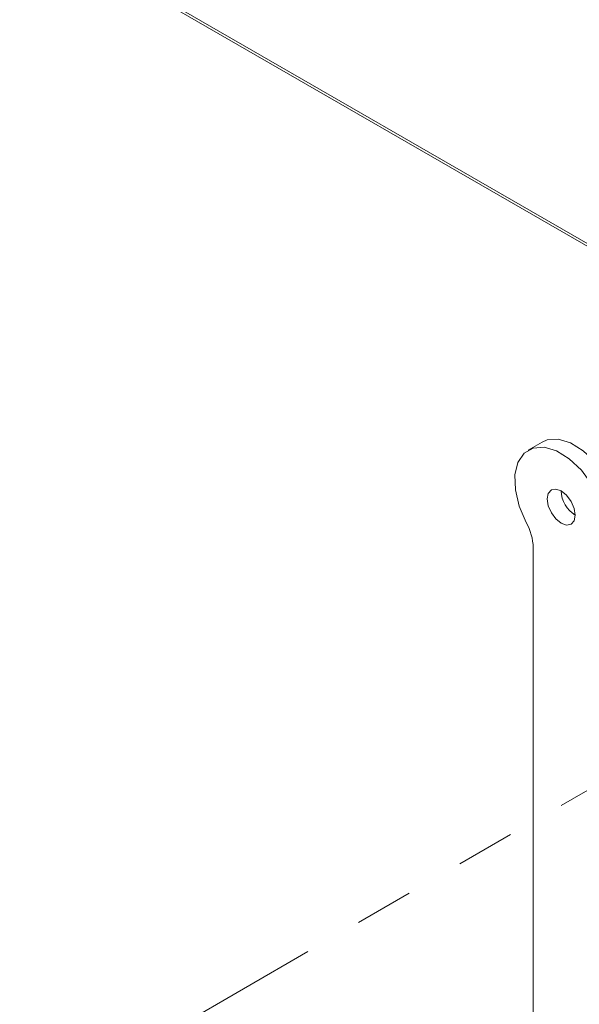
# Paper-space layout 'Sheet2' of a CAD drawing. Header units: millimetres. Extents: x 0 to 420, y 0 to 297.
# Tile 17 of 36: x 108 to 120, y 138 to 159. Entities that reach past the tile are written whole.
import ezdxf

# ---------------------------------------------------------------- set-up
doc = ezdxf.new("R2010")
doc.units = ezdxf.units.MM
doc.linetypes.add('PHANTOM', pattern=[12.7, 6.35, -1.27, 1.27, -1.27, 1.27, -1.27])

psp = doc.layouts.new('Sheet2')

# ---------------------------------------------------------------- linework, layer by layer
at = {"color": 7, "linetype": 'Continuous', "lineweight": 15}
for p, q in [((143.074, 141.101), (79.333, 177.898)), ((143.023, 141.072), (79.283, 177.869)), ((119.603, 149.78), (119.3, 149.605)), ((119.408, 147.483), (119.408, 118.224))]:
    psp.add_line(p, q, dxfattribs=at)
at = {"color": 7, "linetype": 'PHANTOM', "lineweight": 0}
psp.add_line((98.019, 129.191), (125.14, 144.848), dxfattribs=at)
at = {"color": 7, "linetype": 'Continuous', "lineweight": 15, "flags": 128}
for points in [[(120.682, 148.857), (120.452, 149.166), (120.189, 149.415), (119.913, 149.587), (119.645, 149.667), (119.404, 149.65), (119.209, 149.537), (119.074, 149.337), (119.009, 149.064), (119.019, 148.74), (119.104, 148.387), (119.256, 148.034)], [(120.985, 149.032), (120.755, 149.341), (120.492, 149.59), (120.216, 149.762), (119.948, 149.842), (119.707, 149.825), (119.603, 149.78)], [(120.317, 148.193), (120.294, 148.34), (120.228, 148.491), (120.13, 148.624), (120.014, 148.718), (119.898, 148.758), (119.8, 148.739), (119.734, 148.663), (119.711, 148.543), (119.734, 148.395), (119.8, 148.244), (119.898, 148.111), (120.014, 148.018), (120.13, 147.977), (120.228, 147.997), (120.294, 148.072), (120.317, 148.193)]]:
    psp.add_lwpolyline(points, dxfattribs=at)
at = {"color": 7, "linetype": 'Continuous', "lineweight": 15}
for centre, radius, start, end in [((120.656, 148.739), 0.643, 181.8666, 238.1281), ((118.197, 147.446), 1.211, 1.7599, 29.0237)]:
    psp.add_arc(centre, radius, start, end, dxfattribs=at)
for points, knots in [([(78.879, 148.065), (79.973, 147.091), (82.168, 145.139), (85.484, 142.271), (88.828, 139.486), (92.199, 136.826), (95.591, 134.335), (98.936, 132.098), (102.225, 130.147), (105.444, 128.482), (108.646, 127.063), (111.823, 125.855), (115.403, 124.626), (117.932, 123.754), (119.408, 123.245)], [0, 0, 0, 0, 0.08268, 0.165814, 0.249135, 0.332441, 0.415616, 0.498661, 0.576959, 0.655312, 0.733611, 0.811882, 0.890217, 1, 1, 1, 1]), ([(78.879, 147.188), (79.982, 146.25), (82.191, 144.372), (85.523, 141.626), (88.875, 138.965), (92.246, 136.427), (95.634, 134.044), (99.238, 131.719), (103.053, 129.536), (107.059, 127.559), (111.036, 125.903), (115.149, 124.273), (117.939, 123.183), (119.408, 122.608)], [0, 0, 0, 0, 0.0830098, 0.1662354, 0.2495208, 0.3327614, 0.4159198, 0.4990431, 0.5970657, 0.6950652, 0.7930265, 0.8910342, 1, 1, 1, 1]), ([(119.408, 122.616), (118.8, 122.854), (116.477, 123.766), (112.438, 125.352), (107.817, 127.222), (103.701, 129.216), (100.115, 131.209), (96.532, 133.452), (92.963, 135.918), (89.412, 138.562), (85.882, 141.347), (82.374, 144.231), (80.05, 146.207), (78.889, 147.194)], [0, 0, 0, 0, 0.04507, 0.172397, 0.299663, 0.38718, 0.474733, 0.562236, 0.649748, 0.737348, 0.82501, 0.912619, 1, 1, 1, 1])]:
    psp.add_open_spline(points, degree=3, knots=knots, dxfattribs=at)

doc.saveas('drawing.dxf')
